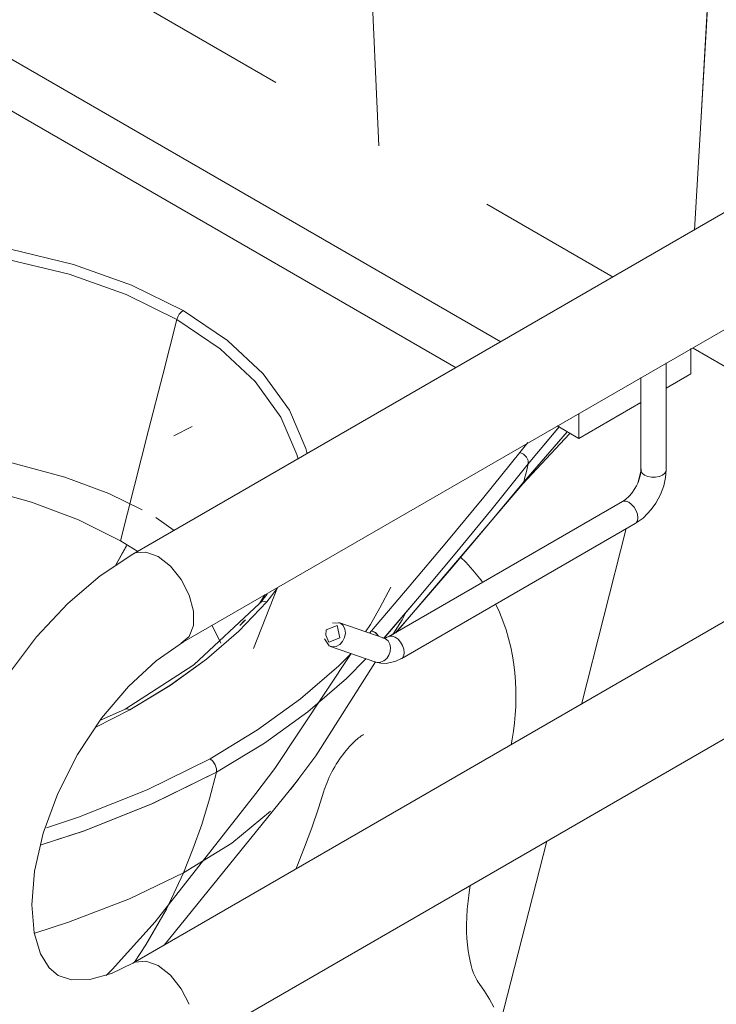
# Model space of a CAD drawing. Header units: millimetres. Extents: x -5352 to 6018, y -8027 to 2580.
# Tile 29 of 82: x 4694 to 4913, y -6546 to -6235. Entities that reach past the tile are written whole.
import ezdxf

# ---------------------------------------------------------------- set-up
doc = ezdxf.new("R2010")
doc.units = ezdxf.units.MM
for name, color, linetype, lineweight in [('A-WALL-PATT', 7, 'Continuous', 5), ('G-IMPT', 7, 'Continuous', 5), ('P-SANR-FIXT', 7, 'Continuous', 5)]:
    doc.layers.add(name, color=color, linetype=linetype, lineweight=lineweight)

# ---------------------------------------------------------------- blocks, each defined once
blk = doc.blocks.new('ASSENTO EM POLIPROPILENO PARA BACIA SANITÁRIA - ASSENTO EM POLIPROPILENO PARA BACIA SANITÁRIA-2829213-ISO_BANHEIRO')
at = {"layer": 'P-SANR-FIXT'}
for p, q in [((6393.86, -6217.49), (6358.5, -6237.9)), ((6393.86, -6217.49), (6458.63, -6254.89)), ((6529.61, -6336.69), (6358.5, -6237.9)), ((6358.5, -6237.9), (6358.5, -6254.23)), ((6358.5, -6254.23), (6369.35, -6260.5)), ((6369.38, -6260.51), (6515.47, -6344.86)), ((6525.21, -6293.33), (6565, -6316.3)), ((6589.51, -6338.83), (6589.51, -6346.78)), ((6581.75, -6351.27), (6589.51, -6346.78)), ((6554.16, -6367.2), (6573.78, -6355.87)), ((6554.16, -6367.2), (6554.16, -6359.28)), ((6547.31, -6363.24), (6554.16, -6367.2))]:
    blk.add_line(p, q, dxfattribs=at)
blk = doc.blocks.new('BACIA SANITÁRIA ACESSÍVEL COM CAIXA ACOPLADA COM DUPLO ACIONAMENTO - P_115_17_Branco-2802804-ISO_BANHEIRO')
at = {"layer": 'P-SANR-FIXT'}
for p, q in [((6428.14, -6328.03), (6427.67, -6328.83)), ((6427.67, -6328.83), (6427.37, -6329.67)), ((6432.22, -6363.4), (6426.4, -6366.39)), ((6536.48, -6381.54), (6551.28, -6365.75)), ((6536.82, -6380.85), (6550.59, -6364.99)), ((6550.53, -6365.05), (6536.82, -6380.85)), ((6548.06, -6363.42), (6538.23, -6375.22)), ((6538.23, -6375.22), (6547.96, -6363.54)), ((6538.14, -6368.41), (6535.56, -6371.6)), ((6535.56, -6371.6), (6538.12, -6368.44)), ((6536.71, -6372.14), (6535.56, -6371.6)), ((6526.83, -6389.37), (6538.23, -6375.22)), ((6538.23, -6375.22), (6526.83, -6389.37)), ((6572.77, -6381.32), (6573.71, -6377.62)), ((6525.21, -6394.82), (6536.82, -6380.85)), ((6536.48, -6381.54), (6496.43, -6428.48)), ((6515.15, -6403.58), (6526.82, -6389.37)), ((6420.76, -6392.15), (6426.55, -6396.18)), ((6513.35, -6408.83), (6525.2, -6394.83)), ((6555.01, -6451.13), (6569.13, -6395.62)), ((6415.05, -6402.88), (6409.6, -6399.51)), ((6409.6, -6399.51), (6415.04, -6402.87)), ((6407.91, -6407.47), (6411.54, -6400.97)), ((6411.55, -6400.96), (6407.92, -6407.46)), ((6503.29, -6417.73), (6515.14, -6403.58)), ((6451.59, -6433.45), (6459.13, -6414.18)), ((6459.05, -6414.5), (6455.74, -6418.7)), ((6455.74, -6418.7), (6459.04, -6414.52)), ((6494.86, -6414.1), (6491.39, -6420.57)), ((6453.46, -6419.21), (6455.12, -6416.49)), ((6453.9, -6418.83), (6455.88, -6416.31)), ((6455.88, -6416.31), (6453.9, -6418.83)), ((6492.7, -6430.17), (6503.29, -6417.73)), ((6503.29, -6417.73), (6492.73, -6430.14)), ((6449, -6424.36), (6447.24, -6426.19)), ((6447.24, -6426.19), (6448.66, -6424.72)), ((6498.41, -6424.4), (6495.48, -6429.03)), ((6499.44, -6422.51), (6498.43, -6424.37)), ((6441.22, -6431.74), (6438.47, -6426.2)), ((6438.47, -6426.21), (6441.22, -6431.74)), ((6488.12, -6428.6), (6488.78, -6427.82)), ((6488.78, -6427.82), (6488.12, -6428.6)), ((6458.28, -6471.24), (6482.37, -6434.97)), ((6478.43, -6438.86), (6482.34, -6434.96)), ((6412.5, -6452.75), (6401.82, -6458.24)), ((6401.83, -6458.23), (6412.5, -6452.75)), ((6411.05, -6452.57), (6403.27, -6456.03)), ((6437.85, -6468.18), (6452.86, -6459.12)), ((6417.97, -6478.03), (6437.85, -6468.18)), ((6438.75, -6468.97), (6437.85, -6468.18)), ((6439.48, -6470.1), (6438.75, -6468.97)), ((6437.68, -6480.82), (6439.86, -6472.42)), ((6464.64, -6476.09), (6423.41, -6526.99)), ((6465.72, -6474.64), (6463.26, -6477.84)), ((6463.26, -6477.85), (6465.72, -6474.64)), ((6396.36, -6486.59), (6417.97, -6478.03)), ((6435.22, -6488.9), (6437.68, -6480.82)), ((6386.28, -6489.94), (6396.36, -6486.59)), ((6444.75, -6494.78), (6456.96, -6484.68)), ((6432.47, -6496.75), (6435.22, -6488.91)), ((6384.57, -6495.34), (6397.88, -6490.99)), ((6429.48, -6504.2), (6444.74, -6494.78)), ((6529.42, -6551.72), (6544.06, -6494.19)), ((6429.48, -6504.2), (6432.47, -6496.75)), ((6424.07, -6515.66), (6429.48, -6504.2)), ((6417.63, -6526.9), (6424.07, -6515.66)), ((6414.04, -6532.32), (6417.63, -6526.9)), ((6405.04, -6536.55), (6406.93, -6534.68))]:
    blk.add_line(p, q, dxfattribs=at)
for points in [[(6429.37, -6326.86, 0), (6413.04, -6318.8, 0), (6394.75, -6312.29, 0), (6374.94, -6307.49, 0), (6354.07, -6304.52, 0), (6332.67, -6303.44, 0), (6311.23, -6304.29, 0), (6290.27, -6307.05, 0), (6270.3, -6311.63, 0)], [(6270.3, -6311.63, 0), (6290.27, -6307.05, 0), (6311.23, -6304.3, 0), (6332.67, -6303.44, 0), (6354.07, -6304.52, 0), (6374.94, -6307.49, 0), (6394.75, -6312.29, 0), (6413.04, -6318.8, 0), (6429.37, -6326.86, 0)], [(6427.37, -6329.67, 0), (6411.37, -6321.77, 0), (6393.46, -6315.4, 0), (6374.05, -6310.71, 0), (6353.61, -6307.81, 0), (6332.64, -6306.77, 0), (6311.64, -6307.63, 0), (6291.12, -6310.36, 0), (6271.57, -6314.89, 0)], [(6271.57, -6314.89, 0), (6291.12, -6310.36, 0), (6311.64, -6307.63, 0), (6332.64, -6306.77, 0), (6353.61, -6307.81, 0), (6374.05, -6310.71, 0), (6393.45, -6315.4, 0), (6411.37, -6321.77, 0), (6427.37, -6329.67, 0)], [(6427.37, -6329.67, 0), (6427.67, -6328.83, 0), (6428.14, -6328.03, 0), (6428.72, -6327.35, 0), (6429.37, -6326.86, 0)], [(6429.37, -6326.86, 0), (6428.72, -6327.35, 0), (6428.14, -6328.03, 0)], [(6468.52, -6372.05, 0), (6468.06, -6370.33, 0), (6462.92, -6358.29, 0), (6454.61, -6346.85, 0), (6443.33, -6336.29, 0), (6429.37, -6326.86, 0)], [(6429.37, -6326.86, 0), (6443.34, -6336.29, 0), (6454.61, -6346.85, 0), (6462.92, -6358.29, 0), (6468.06, -6370.33, 0), (6468.52, -6372.04, 0)], [(6409.6, -6399.51, 0), (6414.04, -6382.05, 0), (6418.48, -6364.59, 0), (6422.92, -6347.13, 0), (6427.37, -6329.67, 0)], [(6427.37, -6329.67, 0), (6422.92, -6347.13, 0), (6418.48, -6364.59, 0), (6414.04, -6382.05, 0), (6409.6, -6399.51, 0)], [(6465.65, -6373.7, 0), (6465.26, -6372.27, 0), (6460.23, -6360.46, 0), (6452.09, -6349.25, 0), (6441.05, -6338.9, 0), (6427.37, -6329.67, 0)], [(6427.37, -6329.67, 0), (6441.04, -6338.91, 0), (6452.09, -6349.25, 0), (6460.22, -6360.46, 0), (6465.26, -6372.27, 0), (6465.64, -6373.7, 0)], [(6338, -6370.03, 0), (6357.08, -6371.67, 0), (6375.32, -6374.83, 0), (6392.05, -6379.34, 0), (6405.89, -6384.52, 0), (6416.42, -6389.64, 0)], [(6535.56, -6371.6, 0), (6524.18, -6385.66, 0), (6512.53, -6399.77, 0), (6500.7, -6413.84, 0), (6488.78, -6427.82, 0)], [(6488.78, -6427.82, 0), (6500.7, -6413.84, 0), (6512.53, -6399.77, 0), (6524.18, -6385.66, 0), (6535.56, -6371.6, 0)], [(6535.56, -6371.6, 0), (6536.71, -6372.15, 0), (6537.65, -6373.05, 0), (6538.19, -6374.14, 0), (6538.23, -6375.22, 0)], [(6538.23, -6375.22, 0), (6538.19, -6374.14, 0), (6537.65, -6373.05, 0), (6536.71, -6372.14, 0)], [(6538.23, -6375.22, 0), (6537.89, -6376.63, 0), (6537.54, -6378.03, 0), (6537.18, -6379.44, 0), (6536.82, -6380.85, 0)], [(6536.82, -6380.85, 0), (6537.18, -6379.44, 0), (6537.54, -6378.03, 0), (6537.89, -6376.63, 0), (6538.23, -6375.22, 0)], [(6280.26, -6379.75, 0), (6296.85, -6377.71, 0), (6314.04, -6377.01, 0), (6331.47, -6377.63, 0), (6348.77, -6379.58, 0), (6365.6, -6382.81, 0), (6381.57, -6387.27, 0), (6396.36, -6392.87, 0), (6409.6, -6399.51, 0)], [(6409.6, -6399.51, 0), (6396.36, -6392.87, 0), (6381.58, -6387.27, 0), (6365.6, -6382.81, 0), (6348.77, -6379.58, 0), (6331.47, -6377.63, 0), (6314.04, -6377.01, 0), (6296.85, -6377.71, 0), (6280.26, -6379.75, 0)], [(6536.82, -6380.85, 0), (6525.2, -6394.83, 0), (6513.35, -6408.83, 0), (6501.39, -6422.74, 0), (6496.4, -6428.51, 0)], [(6536.82, -6380.85, 0), (6536.48, -6381.53, 0), (6536.48, -6381.54, 0)], [(6536.48, -6381.54, 0), (6536.48, -6381.53, 0), (6536.82, -6380.85, 0)], [(6526.82, -6389.37, 0), (6515.15, -6403.58, 0), (6503.29, -6417.73, 0)], [(6516.96, -6404.71, 0), (6518.55, -6406.23, 0), (6520.79, -6408.68, 0), (6522.84, -6411.22, 0), (6523.85, -6412.65, 0)], [(6496.44, -6428.47, 0), (6501.39, -6422.74, 0), (6513.35, -6408.83, 0)], [(6412.5, -6452.75, 0), (6425.22, -6445.1, 0), (6436.72, -6436.83, 0), (6446.92, -6428.01, 0), (6455.74, -6418.7, 0)], [(6455.74, -6418.7, 0), (6446.94, -6427.99, 0), (6436.72, -6436.83, 0), (6425.2, -6445.11, 0), (6412.5, -6452.75, 0)], [(6455.74, -6418.7, 0), (6454.89, -6418.58, 0), (6454.13, -6418.73, 0), (6453.53, -6419.12, 0)], [(6453.53, -6419.12, 0), (6454.13, -6418.73, 0), (6454.89, -6418.58, 0), (6455.74, -6418.7, 0)], [(6453.46, -6419.21, 0), (6432.78, -6438.54, 0), (6411.06, -6452.57, 0)], [(6486.89, -6428.17, 0), (6488.44, -6425.85, 0), (6491.39, -6420.57, 0)], [(6527.9, -6419.39, 0), (6529.13, -6421.99, 0), (6530.26, -6424.74, 0), (6531.23, -6427.51, 0), (6532.05, -6430.26, 0), (6532.74, -6433.01, 0), (6533.29, -6435.74, 0), (6533.72, -6438.46, 0), (6534.03, -6441.15, 0), (6534.24, -6443.83, 0), (6534.34, -6446.49, 0), (6534.36, -6449.13, 0), (6534.28, -6451.74, 0), (6534.12, -6454.34, 0), (6533.88, -6456.92, 0), (6533.56, -6459.48, 0), (6533.16, -6462.02, 0), (6532.82, -6463.86, 0)], [(6488.78, -6427.82, 0), (6490.01, -6428.43, 0), (6490.97, -6429.45, 0)], [(6490.96, -6429.47, 0), (6490, -6428.45, 0), (6488.78, -6427.82, 0)], [(6482.34, -6434.96, 0), (6478.43, -6438.86, 0), (6466.42, -6449.32, 0), (6452.86, -6459.12, 0), (6437.85, -6468.18, 0)], [(6439.86, -6472.42, 0), (6455.04, -6463.3, 0), (6468.75, -6453.43, 0), (6480.87, -6442.9, 0), (6487.07, -6436.6, 0)], [(6487.07, -6436.6, 0), (6480.87, -6442.9, 0), (6468.75, -6453.43, 0), (6455.04, -6463.3, 0), (6439.86, -6472.42, 0)], [(6452.86, -6459.12, 0), (6466.42, -6449.32, 0), (6478.43, -6438.86, 0)], [(6490.02, -6437.63, 0), (6471.2, -6467.29, 0), (6464.65, -6476.08, 0)], [(6412.5, -6452.75, 0), (6411.82, -6452.47, 0), (6411.22, -6452.5, 0)], [(6411.22, -6452.5, 0), (6411.82, -6452.48, 0), (6412.5, -6452.75, 0)], [(6486.31, -6460.57, 0), (6486.27, -6460.59, 0), (6486.16, -6460.65, 0), (6485.98, -6460.75, 0), (6485.74, -6460.9, 0), (6485.45, -6461.09, 0), (6485.11, -6461.34, 0), (6484.73, -6461.63, 0), (6484.31, -6461.97, 0), (6483.86, -6462.35, 0), (6483.39, -6462.78, 0), (6482.89, -6463.25, 0), (6482.38, -6463.77, 0), (6481.86, -6464.33, 0), (6481.33, -6464.92, 0), (6480.79, -6465.55, 0), (6480.25, -6466.22, 0), (6479.72, -6466.91, 0), (6479.19, -6467.63, 0), (6478.67, -6468.38, 0), (6478.16, -6469.14, 0), (6477.67, -6469.93, 0), (6477.19, -6470.73, 0), (6476.73, -6471.54, 0), (6476.29, -6472.36, 0), (6475.87, -6473.18, 0), (6475.47, -6474.01, 0), (6475.1, -6474.83, 0), (6474.76, -6475.64, 0), (6474.44, -6476.44, 0), (6474.16, -6477.23, 0), (6473.9, -6478, 0), (6473.75, -6478.47, 0)], [(6437.85, -6468.18, 0), (6417.97, -6478.03, 0), (6396.36, -6486.59, 0), (6386.28, -6489.94, 0)], [(6437.85, -6468.18, 0), (6438.75, -6468.98, 0), (6439.48, -6470.1, 0), (6439.87, -6471.33, 0), (6439.86, -6472.42, 0)], [(6406.93, -6534.68, 0), (6420.54, -6519.68, 0), (6452.26, -6479.15, 0), (6458.28, -6471.24, 0)], [(6439.86, -6472.42, 0), (6439.87, -6471.33, 0), (6439.48, -6470.1, 0)], [(6439.86, -6472.42, 0), (6419.76, -6482.35, 0), (6397.89, -6490.99, 0), (6384.57, -6495.34, 0)], [(6397.89, -6490.99, 0), (6419.75, -6482.35, 0), (6439.86, -6472.42, 0)], [(6439.86, -6472.42, 0), (6437.68, -6480.82, 0), (6435.22, -6488.9, 0)], [(6464.82, -6503.08, 0), (6465.18, -6502.24, 0), (6467.63, -6496.11, 0), (6469.93, -6489.94, 0), (6472.06, -6483.75, 0), (6473.75, -6478.47, 0)], [(6456.96, -6484.68, 0), (6444.74, -6494.78, 0), (6429.48, -6504.2, 0)], [(6435.22, -6488.91, 0), (6432.47, -6496.75, 0), (6429.48, -6504.2, 0)], [(6429.48, -6504.2, 0), (6412.45, -6512.35, 0), (6393.16, -6519.76, 0), (6382.59, -6523.19, 0)], [(6382.59, -6523.19, 0), (6393.16, -6519.76, 0), (6412.45, -6512.35, 0), (6429.48, -6504.2, 0)], [(6429.48, -6504.2, 0), (6424.08, -6515.66, 0), (6417.63, -6526.9, 0), (6414.04, -6532.32, 0)], [(6522.7, -6539.04, 0), (6522.42, -6538.66, 0), (6522.1, -6538.15, 0), (6521.75, -6537.5, 0), (6521.37, -6536.71, 0), (6520.98, -6535.77, 0), (6520.59, -6534.68, 0), (6520.22, -6533.42, 0), (6519.86, -6532.01, 0), (6519.54, -6530.45, 0), (6519.27, -6528.73, 0), (6519.05, -6526.87, 0), (6518.89, -6524.88, 0), (6518.8, -6522.75, 0), (6518.78, -6520.5, 0), (6518.84, -6518.13, 0), (6518.99, -6515.65, 0), (6519.23, -6513.08, 0), (6519.56, -6510.41, 0), (6519.91, -6508.14, 0)], [(6522.7, -6539.04, 0), (6524.44, -6541.49, 0), (6526.01, -6543.99, 0), (6527.4, -6546.52, 0)]]:
    blk.add_polyline3d(points, dxfattribs=at)
blk = doc.blocks.new('Deca_Caixa acoplada com acionamento Duo_Cx_ Acoplada Univ_ Compet_CDC_00F - CDC_00F_17_Branco-2802808-ISO_BANHEIRO')
at = {"layer": 'P-SANR-FIXT'}
for p, q in [((6592.69, -6267.57), (6596.18, -6206.18)), ((6590.68, -6301.5), (6592.69, -6267.58))]:
    blk.add_line(p, q, dxfattribs=at)
for points in [[(6484.87, -6023.74, 0), (6485.27, -6088.43, 0), (6486.48, -6152.63, 0), (6488.51, -6216.34, 0), (6491.11, -6274.9, 0)], [(6491.11, -6274.9, 0), (6488.51, -6216.34, 0), (6486.48, -6152.63, 0), (6485.27, -6088.43, 0), (6484.87, -6023.74, 0)], [(6602.76, -6080.49, 0), (6599.56, -6143.81, 0), (6596.21, -6206.18, 0), (6592.7, -6267.58, 0), (6590.69, -6301.5, 0)]]:
    blk.add_polyline3d(points, dxfattribs=at)
blk = doc.blocks.new('B1')
at = {"layer": 'G-IMPT'}
for p, q in [((6819.5, -6169.23), (6413.48, -6403.65)), ((6429.48, -6431.36), (6765.14, -6237.57)), ((6581.75, -6377.09), (6581.75, -6343.34)), ((6573.75, -6347.94), (6573.75, -6377.09)), ((6704.33, -6364.74), (6413.48, -6532.66)), ((6567.98, -6387.1), (6494.3, -6429.64)), ((6429.48, -6560.37), (6722.76, -6391.04)), ((6498.3, -6436.57), (6571.98, -6394.03)), ((6492.75, -6430.16), (6478.51, -6425.21)), ((6475.88, -6432.76), (6490.12, -6437.72))]:
    blk.add_line(p, q, dxfattribs=at)
for points in [[(6573.75, -6377.09, 0), (6573.7, -6377.96, 0), (6573.54, -6378.94, 0), (6573.25, -6379.98, 0), (6572.85, -6381.07, 0), (6572.38, -6382.08, 0), (6571.89, -6382.96, 0), (6570.91, -6384.41, 0), (6570.11, -6385.35, 0), (6568.91, -6386.46, 0), (6567.98, -6387.1, 0)], [(6581.75, -6377.09, 0), (6581.56, -6379.5, 0), (6580.95, -6382.15, 0), (6579.92, -6384.86, 0), (6578.46, -6387.55, 0), (6576.98, -6389.62, 0), (6574.43, -6392.27, 0), (6571.97, -6394.03, 0)], [(6413.48, -6403.65, 0), (6403.24, -6410.47, 0), (6393.02, -6419.21, 0), (6383.11, -6429.78, 0), (6373.91, -6441.97, 0), (6365.81, -6455.37, 0), (6359.16, -6469.46, 0), (6354.21, -6483.7, 0), (6351.05, -6497.57, 0), (6349.62, -6514.26, 0)], [(6494.3, -6429.64, 0), (6493.56, -6429.99, 0), (6493.15, -6430.12, 0), (6492.79, -6430.16, 0), (6492.75, -6430.16, 0)], [(6429.5, -6431.36, 0), (6420.9, -6437.28, 0), (6412.11, -6445.36, 0), (6403.65, -6455.35, 0), (6396.06, -6466.82, 0), (6389.8, -6479.17, 0), (6385.21, -6491.7, 0), (6382.49, -6503.65, 0), (6381.62, -6514.28, 0)], [(6498.29, -6436.57, 0), (6496.46, -6437.45, 0), (6493.39, -6438.14, 0), (6491.73, -6438.09, 0), (6490.12, -6437.71, 0)], [(6381.62, -6514.28, 0), (6382.38, -6523.09, 0), (6384.35, -6529.68, 0), (6387.06, -6534.11, 0), (6389.98, -6536.57, 0)], [(6389.98, -6536.57, 0), (6394.15, -6537.96, 0), (6399.97, -6537.84, 0), (6406.74, -6535.94, 0), (6413.47, -6532.66, 0)]]:
    blk.add_polyline3d(points, dxfattribs=at)
at = {"layer": 'P-SANR-FIXT'}
for p, q in [((6573.8, -6376.73), (6573.8, -6377.45)), ((6573.8, -6377.45), (6574.19, -6378.14)), ((6574.19, -6378.14), (6574.93, -6378.72)), ((6574.93, -6378.72), (6575.94, -6379.15)), ((6578.38, -6379.37), (6579.57, -6379.15)), ((6579.58, -6379.15), (6580.58, -6378.72)), ((6570.85, -6387.96), (6569.98, -6387.3)), ((6572.67, -6391.11), (6572.27, -6389.96)), ((6417.61, -6403), (6414.21, -6403.3)), ((6421.48, -6404.44), (6417.61, -6403)), ((6414.21, -6403.3), (6413, -6403.97)), ((6431.28, -6416.63), (6428.76, -6411.7)), ((6478.96, -6425.42), (6476.45, -6425.31)), ((6478.76, -6430.02), (6477.97, -6426.12)), ((6480.53, -6428.62), (6480.37, -6427.3)), ((6473.94, -6430.36), (6475.43, -6432.56)), ((6474.39, -6429.21), (6475.32, -6431.47)), ((6475.32, -6431.47), (6478.76, -6430.02)), ((6480.29, -6429.97), (6480.53, -6428.62)), ((6492.28, -6430.04), (6493.2, -6430.37)), ((6495.42, -6429.49), (6494.63, -6429.5)), ((6496.3, -6429.84), (6495.42, -6429.49)), ((6498.3, -6436.57), (6497.96, -6436.7)), ((6414.21, -6532.31), (6413.47, -6532.66)), ((6425.35, -6536.47), (6421.48, -6533.45)), ((6428.76, -6540.71), (6425.35, -6536.47)), ((6431.28, -6545.64), (6428.76, -6540.71))]:
    blk.add_line(p, q, dxfattribs=at)
for points in [[(6581.75, -6377.09, 0), (6581.7, -6377.45, 0), (6581.32, -6378.14, 0), (6580.58, -6378.72, 0)], [(6575.94, -6379.15, 0), (6577.13, -6379.37, 0), (6578.38, -6379.37, 0)], [(6567.69, -6387.32, 0), (6568.31, -6386.96, 0), (6569.1, -6386.95, 0), (6569.98, -6387.3, 0)], [(6572.27, -6389.96, 0), (6571.64, -6388.88, 0), (6570.85, -6387.96, 0)], [(6571.64, -6394.16, 0), (6572.27, -6393.8, 0), (6572.67, -6393.12, 0)], [(6572.67, -6393.12, 0), (6572.8, -6392.2, 0), (6572.67, -6391.11, 0)], [(6428.76, -6411.7, 0), (6425.35, -6407.46, 0), (6421.48, -6404.44, 0)], [(6428.76, -6431.71, 0), (6431.28, -6429.69, 0), (6432.63, -6426.21, 0), (6432.63, -6421.67, 0), (6431.28, -6416.63, 0)], [(6477.97, -6426.12, 0), (6474.52, -6427.57, 0), (6474.39, -6429.21, 0)], [(6480.37, -6427.3, 0), (6479.82, -6426.19, 0), (6478.96, -6425.42, 0)], [(6475.43, -6432.56, 0), (6476.5, -6432.9, 0), (6477.66, -6432.77, 0), (6478.76, -6432.19, 0), (6479.67, -6431.21, 0), (6480.29, -6429.97, 0)], [(6493.2, -6430.37, 0), (6493.99, -6431.05, 0), (6494.53, -6432.01, 0), (6494.76, -6433.16, 0), (6494.67, -6434.39, 0), (6494.26, -6435.57, 0), (6493.58, -6436.59, 0), (6492.68, -6437.35, 0), (6491.66, -6437.78, 0), (6490.62, -6437.84, 0), (6489.66, -6437.51, 0)], [(6496.3, -6429.84, 0), (6497.17, -6430.5, 0), (6497.96, -6431.42, 0), (6498.58, -6432.5, 0), (6498.99, -6433.65, 0), (6499.12, -6434.73, 0), (6498.99, -6435.66, 0), (6498.58, -6436.34, 0)], [(6421.48, -6533.45, 0), (6417.61, -6532, 0), (6414.21, -6532.31, 0)]]:
    blk.add_polyline3d(points, dxfattribs=at)

msp = doc.modelspace()

# ---------------------------------------------------------------- hatches: boundary and pattern name
at = {"layer": 'A-WALL-PATT', "true_color": 0x808080}
h = msp.add_hatch(dxfattribs=at)
h.set_pattern_fill('FP_21', color=8, style=0, pattern_type=2)
h.set_pattern_definition([(330, (6186.92, -7323.46), (0.0004, 244.949), []), (90, (6186.92, -7323.46), (-282.843, 163.3), [])])
h.paths.add_polyline_path([(5902.951, -7159.507), (5902.951, -6522.64), (5833.365, -6562.815), (5833.365, -6727.413), (5826.63, -6725.856), (5808.952, -6715.65), (5808.952, -6641.282), (5753.204, -6609.096), (5584.753, -6706.351), (5388.443, -6593.234), (5376.477, -6587.034), (5359.506, -6576.305), (5070.745, -6409.589), (5070.745, -6499.61), (5087.942, -6489.57), (5087.942, -6481.507), (5089.247, -6480.753), (5089.029, -6479.236), (5087.942, -6476.852), (5087.942, -6469.137), (5096.005, -6464.482), (5106.884, -6465.893), (5108.742, -6465.075), (5111.524, -6464.245), (5115.788, -6464.691), (5120.385, -6466.674), (5124.938, -6470.018), (5129.305, -6474.698), (5133.759, -6481.816), (5136.075, -6487.244), (5137.438, -6492.255), (5137.97, -6497.225), (5137.368, -6502.161), (5135.602, -6506.064), (5131.512, -6509.409), (5127.195, -6511.546), (5121.339, -6511.374), (5115.968, -6508.835), (5113.44, -6506.991), (5109.971, -6509.061), (5109.971, -6527.204), (5109.022, -6528.051), (5108.878, -6585.215), (5107.957, -6591.535), (5107.581, -6592.844), (5103.749, -6599.929), (5097.368, -6605.206), (5091.8, -6606.644), (5085.673, -6606.805), (5083.539, -6606.8), (5077.53, -6604.565), (5070.253, -6599.968), (5064.501, -6594.198), (5059.415, -6587.475), (5058.473, -6585.829), (5053.894, -6576.392), (5051.839, -6568.496), (5050.75, -6560.383), (5050.505, -6518.705), (5042.688, -6514.072), (5041.978, -6512.747), (5042.193, -6508.818), (5042.688, -6507.92), (5043.862, -6507.054), (5047.256, -6506.433), (5050.505, -6507.274), (5050.75, -6507.274), (5050.75, -6398.044), (5038.198, -6391.159), (4859.919, -6494.189), (4846.16, -6549.369), (5886.972, -7150.281)])
h.paths.add_polyline_path([(5808.952, -6618.188), (5808.952, -6576.91), (5773.204, -6597.549), (5802.894, -6614.69)])
h.paths.add_polyline_path([(5088.262, -6587.196), (5088.772, -6586.098), (5089.026, -6579.858), (5089.026, -6526.133), (5087.942, -6523.489), (5087.613, -6521.902), (5082.114, -6525.077), (5081.34, -6525.077), (5082.832, -6526.152), (5083.725, -6527.489), (5083.647, -6529.915), (5083.55, -6531.629), (5082.65, -6532.714), (5080.38, -6533.624), (5078.447, -6533.802), (5076.151, -6533.392), (5073.446, -6531.95), (5070.745, -6530.39), (5071.071, -6563.505), (5071.632, -6566.281), (5073.07, -6570.766), (5076.691, -6577.756), (5079.886, -6581.597), (5085.731, -6586.489), (5086.992, -6586.943)])
h.paths.add_polyline_path([(4870.873, -6451.129), (4996.688, -6378.381), (5020.192, -6364.47), (5020.192, -6364.072), (5050.75, -6346.43), (5050.488, -6255.143), (5014.43, -6276.125), (5013.183, -6286.694), (5012.443, -6289.289), (5010.711, -6292.705), (5007.622, -6296.769), (5003.923, -6299.891), (4998.271, -6303.38), (4944.227, -6334.229), (4937.144, -6336.369), (4932.713, -6337.204), (4928.285, -6337.516), (4922.307, -6337.448), (4916.228, -6336.644), (4913.731, -6335.891), (4911.689, -6335.243), (4905.376, -6339.155), (4905.376, -6346.783), (4897.609, -6351.268), (4897.42, -6379.464), (4896.001, -6383.928), (4893.34, -6388.91), (4890.149, -6392.195), (4886.289, -6394.871), (4884.946, -6395.809), (4871.229, -6449.732)])
h.paths.add_polyline_path([(4166.483, -4716.899), (4165.33, -4716.83), (4166.334, -4716.871)])
h.paths.add_polyline_path([(5902.951, -6424.66), (5902.951, -5689.813), (4287.85, -4757.334), (4288.165, -5358.747), (4288.459, -5363.891), (4291.774, -5361.251), (4292.407, -5360.809), (4291.246, -5352.918), (4290.955, -5350.276), (4292.029, -5342.479), (4293.184, -5339.559), (4296.462, -5334.072), (4297.844, -5332.793), (4302.398, -5329.353), (4312.634, -5322.194), (4320.155, -5319.25), (4329.391, -5320.701), (4339.212, -5326.372), (4348.443, -5335.582), (4355.971, -5347.224), (4360.878, -5359.876), (4362.583, -5372.027), (4360.878, -5382.213), (4355.963, -5389.204), (4335.919, -5398.635), (4332.146, -5399.708), (4324.089, -5398.832), (4319.266, -5396.948), (4314.126, -5393.876), (4308.999, -5389.39), (4305.54, -5390.821), (4304.038, -5391.311), (4308.502, -5394.119), (4309.223, -5396.995), (4308.257, -5400.083), (4306.315, -5402.164), (4305.193, -5402.63), (4303.926, -5402.993), (4301.661, -5402.262), (4288.449, -5394.798), (4288.039, -5411.997), (4287.85, -5412.68), (4287.61, -5506.651), (4287.036, -5512.362), (4281.992, -5523.927), (4276.768, -5529.593), (4270.306, -5533.096), (4263.217, -5534.153), (4256.119, -5534.175), (4246.465, -5531.099), (4236.14, -5524.808), (4227.483, -5516.817), (4219.486, -5507.44), (4213.123, -5496.659), (4208.587, -5486.3), (4205.199, -5476.169), (4203.398, -5462.213), (4203.365, -5121.051), (4201.532, -5110.103), (4199.81, -5109.592), (4197.099, -5106.734), (4195.412, -5099.694), (4191.863, -5101.743), (4189.948, -5100.637), (4189.726, -5076.226), (4188.696, -5071.38), (4182.431, -5067.106), (4181.833, -5065.409), (4181.809, -5064.424), (4180.067, -5063.418), (4179.411, -5062.238), (4179.588, -5058.824), (4181.244, -5055.917), (4183.75, -5053.774), (4186.05, -5053.127), (4185.537, -5051.492), (4173.748, -4981.536), (4165.409, -4979.946), (4158.364, -4977.321), (4149.427, -4971.187), (4145.63, -4967.074), (4142.416, -4962.72), (4139.77, -4957.181), (4137.48, -4950.601), (4159.872, -4918.189), (4161.544, -4918.2), (4165.212, -4919.706), (4170.519, -4922.558), (4183.856, -4931.082), (4196.463, -4940.517), (4200.921, -4944.425), (4203.522, -4947.259), (4204.01, -4948.743), (4195.937, -4960.43), (4213.449, -5065.024), (4217.342, -5062.776), (4239.133, -5075.357), (4239.133, -5097.402), (4214.995, -5111.338), (4217.16, -5122.26), (4217.398, -5123.306), (4217.706, -5464.234), (4218.322, -5471.94), (4221.877, -5482.886), (4226.774, -5492.935), (4231.51, -5500.325), (4238.098, -5508.342), (4245.777, -5514.704), (4255.353, -5519.868), (4262.532, -5520.811), (4267.313, -5519.254), (4270.884, -5515.944), (4272.771, -5512.43), (4273.85, -5502.661), (4273.739, -5393.572), (4272.341, -5391.694), (4270.845, -5388.745), (4269.959, -5384.099), (4257.369, -5376.53), (4256.738, -5373.668), (4258.146, -5369.849), (4260.707, -5367.951), (4261.466, -5367.598), (4263.004, -5367.662), (4273.85, -5373.788), (4273.85, -4749.251), (4193.854, -4703.065), (4191.316, -4712.582), (4188.624, -4715.346), (4180.744, -4717.404), (4174.935, -4717.636), (4166.129, -4716.83), (4156.806, -4714.941), (4143.357, -4709.751), (4139.231, -4707.355), (4135.871, -4705.044), (4133.022, -4702.274), (4130.489, -4699.104), (4130.231, -4695.348), (4136.124, -4674.067), (4138.517, -4671.117), (3980.745, -4580.027), (3980.745, -5791.522), (4174.488, -5903.684), (4182.449, -5910.068), (4188.886, -5921.954), (4189.847, -5929.579), (4189.847, -5939.834), (4188.78, -5945.746), (4186.521, -5950.881), (4183.508, -5955), (4173.131, -5963.133), (4001.951, -6061.964), (4477.717, -6336.563), (4483.535, -6332.141), (4493.757, -6325.083), (4506.298, -6317.617), (4522.689, -6309.268), (4531.565, -6305.37), (4547.166, -6299.285), (4562.995, -6294.062), (4643.392, -6271.472), (4684.61, -6260.148), (4674.364, -6254.233), (4674.364, -6237.903), (4709.719, -6217.49), (4721.358, -6224.192), (4718.89, -6220.153), (4717.542, -6216.91), (4716.467, -6209.865), (4713.325, -6182.498), (4709.799, -6151.807), (4704.617, -6095.105), (4698.952, -6009.681), (4697.721, -5984.436), (4696.081, -5946.697), (4694.907, -5942.933), (4694.411, -5939.803), (4694.679, -5935.37), (4696.817, -5927.902), (4699.665, -5922.639), (4702.899, -5918.46), (4709.984, -5912.866), (4714.943, -5909.914), (4729.978, -5901.121), (4751.708, -5889.034), (4774.283, -5876.663), (4776.422, -5876.209), (4784.008, -5875.128), (4786.666, -5875.402), (4790.069, -5875.69), (4595.257, -5762.836), (4588.584, -5757.803), (4580.95, -5748.169), (4579.42, -5745.339), (4577.016, -5738.293), (4575.957, -5730.584), (4577.104, -5722.855), (4580.512, -5713.946), (4587.931, -5704.52), (4596.61, -5698.051), (4595.017, -5689.119), (4594.944, -5687.157), (4595.089, -5682.037), (4597.24, -5674.305), (4599.89, -5670.462), (4603.032, -5667.528), (4606.355, -5665.252), (4609.158, -5663.773), (4615.232, -5661.417), (4624.353, -5662.863), (4634.051, -5668.479), (4643.949, -5678.807), (4650.771, -5689.567), (4655.445, -5701.793), (4656.957, -5714.328), (4655.111, -5724.012), (4649.882, -5730.847), (4640.856, -5735.358), (4637.015, -5736.43), (4631.074, -5736.344), (4625.587, -5734.505), (4621.206, -5732.384), (4614.554, -5727.335), (4612.854, -5725.666), (4609.309, -5728.742), (4608.16, -5731.278), (4610.205, -5733.993), (4615.943, -5738.207), (5042.218, -5983.973), (5052.21, -5987.656), (5059.557, -5988.91), (5069.621, -5989.364), (5078.721, -5988.384), (5086.846, -5986.545), (5092.855, -5983.973), (5091.406, -5975.71), (5091.333, -5973.747), (5091.478, -5968.628), (5093.629, -5960.896), (5096.279, -5957.052), (5099.42, -5954.118), (5102.744, -5951.843), (5105.547, -5950.363), (5111.621, -5948.007), (5120.742, -5949.453), (5130.44, -5955.069), (5139.854, -5964.65), (5147.16, -5976.157), (5151.834, -5988.383), (5153.346, -6000.918), (5151.784, -6010.198), (5146.271, -6017.438), (5137.245, -6021.948), (5133.404, -6023.021), (5127.242, -6022.874), (5121.976, -6021.095), (5117.595, -6018.974), (5110.943, -6013.925), (5108.897, -6011.915), (5101.461, -6015.333), (5092.861, -6018.113), (5080.48, -6020.548), (5069.931, -6021.406), (5059.301, -6021.023), (5049.929, -6019.87), (5037.45, -6016.749), (5025.349, -6011.724), (5027.72, -6014.94), (5029.508, -6017.679), (5030.929, -6021.443), (5032.423, -6029.545), (5030.12, -6038.36), (5024.782, -6141.556), (5019.092, -6222.411), (5017.852, -6237.226), (5033.159, -6228.373), (5030.026, -6226.308), (5030.026, -6224.982), (5032.376, -6201.1), (5033.629, -6192.677), (5034.282, -6191.921), (5034.9, -6188.272), (5036.19, -6185.843), (5041.003, -6179.016), (5044.416, -6175.025), (5044.174, -6173.143), (5045.897, -6170.964), (5045.738, -6170.385), (5051.05, -6164.728), (5051.826, -6164.658), (5064.586, -6151.016), (5066.384, -6150.022), (5069.359, -6150.777), (5072.183, -6152.401), (5078.488, -6157.419), (5083.051, -6163.074), (5083.032, -6167.707), (5080.624, -6170.966), (5080.251, -6171.377), (5078.759, -6173.251), (5063.166, -6190.538), (5060.209, -6190.559), (5066.198, -6209.185), (5129.226, -6172.781), (5129.226, -6166.037), (5141.282, -6158.94), (5145.919, -6153.171), (5145.135, -6149.446), (5146.711, -6145.558), (5149.42, -6143.408), (5154.475, -6142.529), (5180.529, -6110.117), (5182.297, -6111.137), (5182.297, -6137.392), (5184.782, -6137.492), (5190.232, -6139.747), (5195.959, -6144.171), (5197.434, -6145.753), (5211.642, -6128.08), (5213.409, -6129.1), (5213.116, -6188.411), (5212.346, -6189.561), (5164.599, -6217.128), (5162.849, -6216.954), (5139.78, -6203.636), (5096.996, -6228.332), (5097.011, -6319.721), (5324.248, -6188.525), (5324.248, -6106.876), (5338.39, -6098.711), (5472.811, -6176.319), (5472.811, -5694.504), (5479.812, -5690.463), (5762.655, -5853.762), (5762.655, -6231.725), (5765.445, -6232.252), (5775.831, -6238.418), (5778.342, -6242.659), (5779.207, -6248.467), (5778.342, -6255.274), (5775.831, -6262.414), (5771.22, -6270.004), (5766.992, -6274.933), (5762.655, -6278.23), (5762.655, -6343.66), (5875.792, -6408.98)])
h.paths.add_polyline_path([(4888.631, -6381.324), (4889.454, -6378.723), (4889.108, -6379.452), (4888.726, -6380.95)])
h.paths.add_polyline_path([(5043.718, -6222.231), (5043.989, -6222.073), (5043.916, -6221.357)])
h.paths.add_polyline_path([(5041.398, -6192.825), (5042.836, -6189.812), (5041.665, -6188.196), (5040.785, -6190.111), (5040.633, -6190.577), (5041.353, -6192.694)])
h.paths.add_polyline_path([(5147.694, -6150.964), (5148.221, -6149.823), (5148.708, -6148.787), (5151.343, -6145.21), (5149.976, -6146.408), (5147.921, -6150.054), (5147.706, -6150.914)])
h.paths.add_polyline_path([(5408.603, -6096.606), (5403.682, -6094.956), (5398.369, -6092.347), (5393.351, -6088.589), (5390.373, -6086.073), (5387.73, -6087.107), (5375.229, -6089.481), (5369.95, -6089.378), (5361.215, -6087.723), (5354.33, -6084.787), (5347.483, -6079.361), (5341.367, -6071.669), (5339.326, -6067.509), (5335.359, -6056.167), (5334.242, -6044.211), (5334.368, -5808.349), (5335.658, -5794.917), (5338.838, -5782.742), (5342.918, -5772.125), (5348.53, -5761.017), (5355.86, -5750.029), (5365.201, -5739.074), (5372.458, -5732.202), (5375.001, -5730.268), (5373.531, -5722.496), (5373.963, -5713.558), (5376.254, -5706.014), (5379.994, -5701.179), (5386.254, -5696.034), (5389.575, -5693.81), (5394.994, -5692.151), (5401.816, -5692.838), (5409.137, -5695.962), (5416.457, -5701.314), (5423.279, -5708.53), (5429.137, -5717.125), (5433.631, -5726.533), (5436.457, -5736.271), (5437.382, -5744.921), (5436.419, -5752.817), (5433.593, -5759.062), (5429.099, -5763.23), (5417.874, -5767.866), (5407.922, -5767.62), (5398.464, -5763.69), (5392.041, -5758.711), (5391.429, -5758.171), (5389.74, -5759.798), (5382.37, -5767.792), (5376.783, -5776.037), (5372.272, -5784.824), (5369.184, -5792.811), (5367.359, -5800.592), (5366.242, -5812.053), (5366.513, -6045.798), (5368.082, -6053.917), (5371.472, -6057.263), (5373.996, -6057.395), (5374.917, -6057.074), (5374.018, -6052.075), (5374.452, -6043.212), (5376.709, -6035.791), (5380.299, -6031.127), (5386.588, -6025.946), (5389.822, -6023.741), (5395.242, -6022.082), (5401.944, -6022.757), (5409.137, -6025.827), (5416.329, -6031.085), (5423.031, -6038.175), (5428.787, -6046.621), (5433.203, -6055.865), (5435.979, -6065.436), (5436.887, -6073.928), (5435.941, -6081.686), (5433.165, -6087.822), (5428.749, -6091.917), (5417.558, -6096.534), (5410.305, -6096.592)])
h.paths.add_polyline_path([(4521.142, -5839.098), (4511.439, -5837.568), (4507.223, -5836.292), (4498.125, -5831.124), (4492.18, -5825.853), (4485.392, -5816.285), (4482.665, -5812.057), (4474.139, -5814.339), (4472.643, -5814.6), (4462.985, -5814.492), (4449.908, -5811.182), (4436.661, -5804.738), (4034.229, -5571.994), (4025.978, -5566.105), (4016.151, -5554.328), (4014.383, -5551.059), (4010.755, -5541.266), (4010.684, -5541.078), (4009.877, -5532.64), (4010.927, -5524.701), (4015.037, -5513.964), (4020.232, -5506.464), (4029.542, -5497.834), (4039.5, -5491.232), (4042.927, -5488.856), (4041.966, -5481.507), (4042.927, -5474.943), (4043.97, -5471.843), (4047.069, -5467.58), (4050.944, -5464.364), (4055.981, -5461.456), (4060.884, -5459.943), (4066.601, -5460.511), (4072.721, -5463.115), (4078.849, -5467.584), (4084.558, -5473.611), (4089.461, -5480.786), (4093.224, -5488.62), (4095.687, -5497.499), (4096.395, -5504.119), (4095.589, -5510.729), (4093.034, -5516.132), (4089.385, -5519.49), (4083.341, -5522.979), (4078.438, -5524.493), (4073.639, -5524.488), (4067.317, -5522.554), (4060.882, -5518.63), (4058.983, -5516.934), (4051.551, -5521.513), (4046.01, -5525.705), (4043.725, -5528.878), (4041.904, -5533.549), (4042.525, -5535.733), (4045.773, -5540.377), (4054.53, -5547.164), (4455.589, -5778.716), (4466, -5782.36), (4468.96, -5782.717), (4472.659, -5781.155), (4476.145, -5775.274), (4477.551, -5766.036), (4477.77, -5298.957), (4478.959, -5285.942), (4483, -5270.486), (4489.375, -5254.911), (4496.321, -5242.947), (4501.038, -5235.946), (4510.636, -5224.397), (4520.105, -5215.409), (4534.475, -5205.458), (4537.967, -5203.201), (4537.425, -5200.569), (4537.203, -5192.474), (4539.381, -5185.396), (4542.212, -5181.749), (4545.98, -5178.631), (4551.022, -5175.721), (4556.348, -5174.249), (4562.205, -5175.015), (4567.769, -5177.384), (4573.889, -5181.848), (4579.599, -5187.875), (4584.502, -5195.05), (4588.264, -5202.884), (4590.629, -5210.842), (4591.436, -5218.383), (4590.629, -5224.993), (4588.264, -5230.22), (4584.425, -5233.754), (4577.223, -5237.631), (4573.478, -5238.757), (4566.766, -5238.426), (4564.366, -5237.695), (4559.277, -5235.243), (4553.924, -5231.18), (4546.243, -5235.946), (4538.565, -5241.735), (4528.371, -5252.535), (4521.589, -5262.507), (4515.775, -5274.245), (4511.482, -5286.792), (4510.051, -5295.849), (4509.551, -5303.738), (4509.335, -5768.427), (4508.416, -5778.604), (4506.025, -5787.107), (4504.219, -5791.694), (4498.951, -5800.087), (4497.692, -5801.709), (4493.825, -5805.579), (4498.951, -5814.021), (4501.642, -5817.706), (4506.989, -5822.407), (4514.129, -5825.867), (4516.296, -5826.27), (4521.39, -5826.759), (4528.861, -5823.777), (4554.671, -5808.574), (4553.615, -5805.61), (4551.842, -5799.419), (4551.073, -5795.373), (4551.301, -5787.225), (4553.091, -5781.593), (4555.96, -5777.373), (4559.275, -5774.588), (4564.915, -5771.332), (4569.892, -5769.81), (4575.646, -5770.392), (4582.065, -5773.207), (4587.997, -5777.545), (4594.832, -5785.216), (4598.747, -5791.001), (4602.484, -5798.827), (4604.868, -5807.059), (4605.645, -5814.329), (4604.832, -5820.99), (4602.449, -5826.258), (4598.657, -5829.775), (4592.572, -5833.288), (4586.64, -5834.854), (4582.065, -5834.758), (4577.926, -5833.513), (4572.928, -5830.976), (4567.372, -5826.62), (4563.827, -5823.126), (4561.21, -5819.766), (4532.268, -5836.132), (4526.605, -5838.261)])
h.paths.add_polyline_path([(4073.143, -5511.731), (4073.381, -5511.536), (4073.204, -5511.635)])
h.paths.add_polyline_path([(4043.146, -5489.127), (4043.155, -5489.122), (4042.993, -5487.673)])
h.paths.add_polyline_path([(4567.65, -5226.012), (4570.59, -5223.304), (4568.433, -5225.32), (4567.777, -5225.899)])
h.paths.add_polyline_path([(4549.532, -5193.723), (4551.572, -5193.523), (4551.238, -5193.328), (4549.533, -5193.722)])
h.paths.add_polyline_path([(4198.667, -5061.391), (4199.464, -5061.206), (4199.065, -5061.298)])

# ---------------------------------------------------------------- block references
at = {"layer": 'P-SANR-FIXT'}
for name in ['Deca_Caixa acoplada com acionamento Duo_Cx_ Acoplada Univ_ Compet_CDC_00F - CDC_00F_17_Branco-2802808-ISO_BANHEIRO', 'B1', 'ASSENTO EM POLIPROPILENO PARA BACIA SANITÁRIA - ASSENTO EM POLIPROPILENO PARA BACIA SANITÁRIA-2829213-ISO_BANHEIRO', 'BACIA SANITÁRIA ACESSÍVEL COM CAIXA ACOPLADA COM DUPLO ACIONAMENTO - P_115_17_Branco-2802804-ISO_BANHEIRO']:
    msp.add_blockref(name, (-1684.137, 0), dxfattribs=at)

doc.saveas('drawing.dxf')
